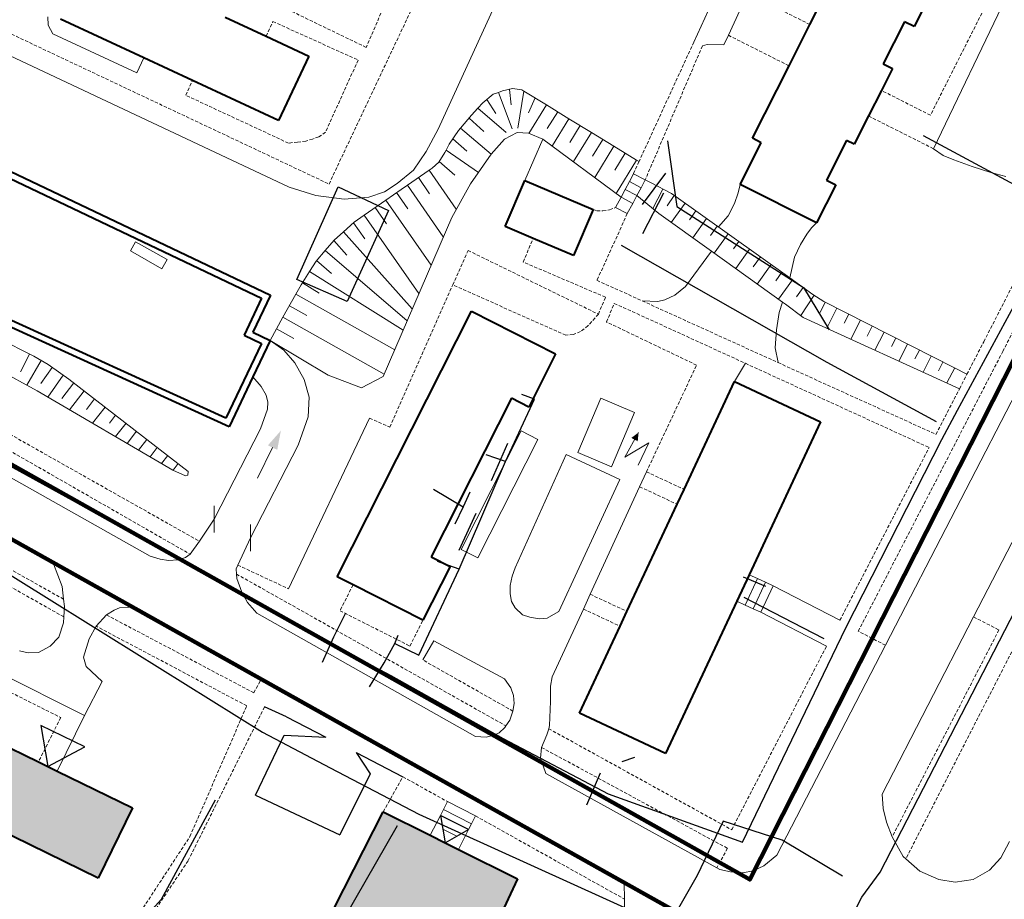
# Model space of a CAD drawing. Extents: x 13 to 4138, y -4831 to -1000.
# Tile 140 of 203: x 2599 to 2748, y -2698 to -2565. Entities that reach past the tile are written whole.
import ezdxf

# ---------------------------------------------------------------- set-up
doc = ezdxf.new("R2010")
doc.units = 0
doc.header["$MEASUREMENT"] = 0
doc.linetypes.add('DASHED', pattern=[0.75, 0.5, -0.25])
for name, color, linetype in [('11', 7, 'CONTINUOUS'), ('16', 7, 'CONTINUOUS'), ('24', 7, 'CONTINUOUS'), ('25', 7, 'CONTINUOUS'), ('37', 7, 'CONTINUOUS'), ('40', 7, 'CONTINUOUS'), ('6', 7, 'CONTINUOUS'), ('7', 7, 'CONTINUOUS'), ('границы команд_1', 10, 'CONTINUOUS'), ('ДЕТСКИЕ_ПЛОЩАДКИ', 6, 'CONTINUOUS'), ('ЛЕСТНИЦЫ', 6, 'CONTINUOUS'), ('ПЕШЕХОДНЫЕ_ДОРОЖКИ', 3, 'CONTINUOUS'), ('ПЕШЕХОДНЫЕ_ПЕРЕХОДЫ', 1, 'CONTINUOUS'), ('ТРОПЫ', 32, 'CONTINUOUS'), ('ТРОТУАРЫ', 7, 'CONTINUOUS')]:
    doc.layers.add(name, color=color, linetype=linetype)
doc.layers.add('заливки дома', color=90, linetype='CONTINUOUS', lineweight=40)
doc.layers.add('подъезды', color=6, linetype='CONTINUOUS', lineweight=40)

msp = doc.modelspace()

# ---------------------------------------------------------------- hatches: boundary and pattern name
at = {"layer": 'заливки дома', "lineweight": 30}
h = msp.add_hatch(color=8, dxfattribs=at)
h.dxf.hatch_style = 1
h.paths.add_polyline_path([(2122, -2413.47), (2111.48, -2408.57), (2109.02, -2413.84), (2107.6, -2416.89), (2106.18, -2419.95), (2099.35, -2434.62), (2097.93, -2437.67), (2096.5, -2440.73), (2090, -2454.68), (2088.61, -2457.69), (2087.16, -2460.79), (2080.39, -2475.32), (2079.01, -2478.28), (2077.55, -2481.43), (2071.22, -2495.01), (2069.83, -2498), (2068.38, -2501.12), (2064.3, -2509.86), (2074.83, -2514.77)])
h.paths.add_polyline_path([(2205.16, -2453.69), (2199.81, -2451.28), (2184.64, -2444.45), (2179.36, -2442.07), (2163.81, -2435.07), (2158.46, -2432.66), (2153.24, -2430.31), (2148.23, -2441.45), (2230.59, -2478.53), (2231.77, -2475.91), (2232.32, -2474.69), (2232.97, -2473.23), (2233.63, -2471.77), (2234.29, -2470.32), (2234.95, -2468.86), (2235.6, -2467.4), (2225.43, -2462.82), (2220.06, -2460.4)])
h.paths.add_polyline_path([(2261.17, -2492.29), (2257.28, -2490.54), (2240.41, -2482.95), (2230.59, -2478.53), (2225.61, -2489.2), (2302.46, -2525.1), (2307.93, -2513.55), (2302.15, -2510.92), (2298.35, -2509.18), (2281.51, -2501.51), (2278.02, -2499.92), (2270.03, -2496.28)])
h.paths.add_polyline_path([(2337.04, -2541.23), (2332.84, -2539.27), (2316.19, -2531.51), (2312.47, -2529.77), (2312.1, -2529.6), (2307.15, -2527.29), (2302.49, -2538.2), (2384.25, -2576.32), (2389.26, -2565.58), (2377.83, -2560.25), (2374.46, -2558.68), (2357.8, -2550.91), (2353.7, -2549)])
h.paths.add_polyline_path([(2275.2, -2605.47), (2287.76, -2579.41), (2272.62, -2572.12), (2263.89, -2590.25), (2262.21, -2589.44), (2259.92, -2594.18), (2261.6, -2594.99), (2259.83, -2598.67), (2257.21, -2604.8), (2254.08, -2611.28), (2252.3, -2610.42), (2250.24, -2614.69), (2252.08, -2615.57), (2243.12, -2634.16), (2257.94, -2641.3), (2271.07, -2614.05)])
h.paths.add_polyline_path([(2241.32, -2591.2), (2251.77, -2569.51), (2240.93, -2564.27), (2217.64, -2613.78), (2228.48, -2619.01), (2238.64, -2597.92), (2241.89, -2599.49), (2242.7, -2597.8), (2244.63, -2593.79), (2245.02, -2592.98)])
h.paths.add_polyline_path([(2259.83, -2598.67), (2255.69, -2596.67), (2254.73, -2598.66), (2244.63, -2593.79), (2242.7, -2597.8), (2257.21, -2604.8)])
h.paths.add_polyline_path([(2418.6, -2618.04), (2420.06, -2614.96), (2421.72, -2611.46), (2411.14, -2606.45), (2410.05, -2608.75), (2409, -2610.98), (2402.95, -2623.76), (2397.98, -2634.26), (2390.44, -2650.18), (2389.27, -2652.64), (2387.99, -2655.35), (2398.57, -2660.36), (2399.68, -2658.01), (2400.89, -2655.46), (2409.01, -2638.31), (2410.49, -2635.19)])
h.paths.add_polyline_path([(2387.99, -2655.35), (2383.25, -2653.11), (2380.48, -2658.97), (2395.8, -2666.22), (2398.57, -2660.36)])
h.paths.add_polyline_path([(2409.14, -2598.59), (2406.47, -2604.24), (2411.14, -2606.45), (2421.72, -2611.46), (2424.39, -2605.81)])
h.paths.add_polyline_path([(2359.34, -2588.74), (2354.39, -2586.16), (2351.33, -2592.03), (2356.27, -2594.61)])
h.paths.add_polyline_path([(2091.8, -2711.35), (2093.28, -2708.22), (2094.62, -2705.39), (2083.75, -2700.24), (2082.12, -2703.69), (2080.94, -2706.17), (2072.75, -2723.48), (2066.66, -2736.34), (2063.12, -2743.82), (2061.81, -2746.57), (2060.34, -2749.66), (2071.22, -2754.81), (2072.67, -2751.75), (2074.11, -2748.71), (2082.12, -2731.79), (2083.55, -2728.77)])
h.paths.add_polyline_path([(2082.18, -2692.46), (2079.46, -2698.21), (2083.75, -2700.24), (2094.62, -2705.39), (2097.35, -2699.64)])
h.paths.add_polyline_path([(2060.34, -2749.66), (2055.8, -2747.51), (2052.98, -2753.46), (2068.4, -2760.76), (2071.22, -2754.81)])
h.paths.add_polyline_path([(2016.8, -2754.18), (2000, -2745.9), (1995.17, -2743.71), (1990.18, -2754.95), (2000, -2759.47), (2011.37, -2765.22)])
h.paths.add_polyline_path([(2020.78, -2793.38), (2021.7, -2791.55), (2016.21, -2788.78), (2012.89, -2787.1), (2009.97, -2785.62), (2004.01, -2782.61), (2002.8, -2785), (2000, -2783.66), (1999.43, -2783.41), (1995.08, -2792.88), (1997.35, -2794.05), (1995.65, -2797.57), (2000, -2799.67), (2014.26, -2806.88), (2015.46, -2804.5), (2020.99, -2807.3), (2019.95, -2809.36), (2035.76, -2817.35), (2038.28, -2818.62), (2039.51, -2816.18), (2042.16, -2817.52), (2047.94, -2806.06), (2045.18, -2804.66), (2045.7, -2803.63), (2040.17, -2800.84), (2037.11, -2799.29), (2033.93, -2797.69), (2027.03, -2794.2), (2026.08, -2796.07)])
h.paths.add_polyline_path([(2085.42, -2792.96), (2081.2, -2790.91), (2077.48, -2789.1), (2074.24, -2795.76), (2072.51, -2799.32), (2077.41, -2801.7), (2108.35, -2816.68), (2113.27, -2806.51), (2110.56, -2805.19)])
h.paths.add_polyline_path([(2077.41, -2801.7), (2074.84, -2807.01), (2098.34, -2818.39), (2105.04, -2821.64), (2105.77, -2821.99), (2108.35, -2816.68)])
h.paths.add_polyline_path([(2143.16, -2821.05), (2140.86, -2819.93), (2126.04, -2812.72), (2122.82, -2811.16), (2117.9, -2821.31), (2148.63, -2836.19), (2153.52, -2826.09), (2150.77, -2824.75)])
h.paths.add_polyline_path([(2117.9, -2821.31), (2114.99, -2827.32), (2121.35, -2830.4), (2121.98, -2830.7), (2122.59, -2831), (2126.58, -2832.93), (2127.18, -2833.22), (2127.82, -2833.53), (2133.67, -2836.36), (2138.82, -2838.86), (2145.72, -2842.2), (2148.63, -2836.19)])
h.paths.add_polyline_path([(2173.84, -2848.43), (2171.62, -2847.36), (2161.97, -2842.67), (2158.45, -2840.96), (2153.3, -2851.53), (2183.93, -2866.36), (2189.06, -2855.83), (2186.21, -2854.44)])
h.paths.add_polyline_path([(2153.3, -2851.53), (2150.73, -2856.85), (2164.22, -2863.4), (2169.36, -2865.9), (2181.33, -2871.72), (2183.93, -2866.36)])
h.paths.add_polyline_path([(2228.29, -2874.89), (2203.55, -2862.87), (2200.28, -2861.28), (2195.13, -2871.86), (2226.02, -2886.87), (2231.16, -2876.29)])
h.paths.add_polyline_path([(2195.13, -2871.86), (2192.88, -2876.53), (2200.31, -2880.14), (2205.45, -2882.64), (2223.76, -2891.53), (2226.02, -2886.87)])
h.paths.add_polyline_path([(2260.28, -2901.51), (2245.12, -2894.18), (2237.38, -2890.42), (2232.43, -2900.62), (2261.92, -2914.9), (2266.86, -2904.7)])
h.paths.add_polyline_path([(2232.43, -2900.62), (2229.67, -2906.34), (2242.55, -2912.58), (2247.7, -2915.07), (2259.15, -2920.62), (2261.92, -2914.9)])
h.paths.add_polyline_path([(2300.61, -2921.05), (2285.1, -2913.53), (2277.35, -2909.78), (2272.41, -2919.98), (2303.42, -2935), (2308.36, -2924.8)])
h.paths.add_polyline_path([(2272.41, -2919.98), (2269.71, -2925.55), (2293.97, -2937.31), (2299.13, -2939.81), (2300.72, -2940.58), (2303.42, -2935)])
h.paths.add_polyline_path([(2320.31, -2758.86), (2309.89, -2753.95), (2306.86, -2760.38), (2305.58, -2763.09), (2304.3, -2765.8), (2297.51, -2780.21), (2296.23, -2782.91), (2294.95, -2785.63), (2287.94, -2800.5), (2286.67, -2803.2), (2285.39, -2805.92), (2278.36, -2820.82), (2277.09, -2823.53), (2275.81, -2826.24), (2268.81, -2841.1), (2267.53, -2843.81), (2266.25, -2846.52), (2262, -2855.54), (2272.43, -2860.46)])
h.paths.add_polyline_path([(2199.93, -2819.12), (2193.75, -2816.17), (2192.68, -2815.65), (2189.48, -2822.27), (2206.2, -2830.36), (2209.42, -2823.71)])
h.paths.add_polyline_path([(2169.41, -2806.97), (2163.86, -2804.68), (2161.52, -2810.37), (2161.93, -2810.54), (2167.06, -2812.66)])
h.paths.add_polyline_path([(2170.59, -2804.11), (2165.05, -2801.82), (2163.86, -2804.68), (2169.41, -2806.97)])
h.paths.add_polyline_path([(2089.67, -2771.06), (2085.07, -2768.92), (2082.45, -2774.56), (2087.04, -2776.7)])
h.paths.add_polyline_path([(2204.37, -2754.25), (2205.82, -2751.06), (2207.23, -2747.94), (2219.77, -2720.22), (2204.72, -2713.41), (2201.53, -2720.45), (2197.98, -2728.3), (2196.91, -2730.68), (2195.36, -2729.98), (2193.37, -2734.38), (2195.35, -2735.27), (2191.51, -2743.76), (2190.04, -2746.88), (2187.52, -2752.45), (2185.62, -2751.59), (2183.19, -2756.98), (2184.86, -2757.73), (2182.44, -2763.09), (2176.69, -2775.8), (2191.58, -2782.54)])
h.paths.add_polyline_path([(2182.44, -2763.09), (2176.59, -2760.45), (2170.84, -2773.16), (2176.69, -2775.8)])
h.paths.add_polyline_path([(2176.66, -2736.69), (2177.35, -2735.16), (2174.54, -2733.89), (2171.11, -2741.49), (2174.21, -2742.89), (2175.4, -2740.26), (2183.19, -2743.78), (2190.04, -2746.88), (2191.51, -2743.76), (2188.71, -2742.5), (2189.81, -2740.05), (2187.12, -2738.83), (2186.15, -2740.98)])
h.paths.add_polyline_path([(2174.54, -2733.89), (2182.91, -2715.38), (2184.42, -2712.04), (2174, -2707.33), (2163.49, -2730.56), (2162.73, -2732.26), (2161.97, -2733.94), (2151.97, -2756.05), (2162.39, -2760.77), (2169.91, -2744.14), (2171.11, -2741.49)])
h.paths.add_polyline_path([(2364.31, -2689.41), (2358.95, -2686.92), (2343.41, -2679.73), (2338.05, -2677.25), (2332.5, -2674.68), (2327.71, -2685.01), (2411.38, -2723.75), (2415.04, -2715.84), (2416.17, -2713.42), (2405.84, -2708.64), (2400.48, -2706.16), (2385.28, -2699.12), (2379.92, -2696.64)])
h.paths.add_polyline_path([(2502.19, -2641.62), (2490.81, -2636.38), (2487.81, -2642.91), (2486.51, -2645.73), (2485.25, -2648.47), (2478.99, -2662.07), (2477.66, -2664.95), (2476.42, -2667.63), (2469.42, -2682.83), (2468.16, -2685.58), (2466.86, -2688.39), (2460.16, -2702.94), (2458.82, -2705.84), (2457.6, -2708.5), (2450.41, -2724.12), (2449.12, -2726.91), (2449.12, -2726.91), (2449.12, -2726.91), (2447.84, -2729.69), (2443.23, -2739.71), (2454.61, -2744.95)])
h.paths.add_polyline_path([(2588.56, -2671.08), (2580.68, -2667.24), (2567.87, -2661), (2560.05, -2657.19), (2545.46, -2650.09), (2538.74, -2646.81), (2533.57, -2644.29), (2528.38, -2654.94), (2610.42, -2694.91), (2615.61, -2684.26), (2604.22, -2678.71), (2601.36, -2677.32)])
h.paths.add_polyline_path([(2673.91, -2695.04), (2665, -2690.57), (2663, -2689.57), (2660.72, -2688.42), (2653.6, -2684.86), (2646.15, -2699.48), (2654.36, -2703.29), (2661.46, -2706.58), (2667.34, -2709.11), (2668.77, -2706.05), (2670.71, -2701.89)])
h.paths.add_polyline_path([(2672.06, -2711.14), (2667.34, -2709.11), (2661.46, -2706.58), (2657.92, -2714.82), (2657.2, -2716.5), (2655.82, -2719.72), (2654.49, -2722.81), (2646.7, -2740.94), (2645.35, -2744.1), (2643.99, -2747.25), (2639.76, -2757.1), (2650.35, -2761.66)])
h.paths.add_polyline_path([(2620.69, -2723.08), (2608.46, -2717.34), (2599.49, -2736.47), (2611.73, -2742.2)])
h.paths.add_polyline_path([(2581.49, -2719.86), (2570, -2714.44), (2566.86, -2721.1), (2565.47, -2724.06), (2564.02, -2727.13), (2557.44, -2741.08), (2555.87, -2744.41), (2554.6, -2747.11), (2547.86, -2761.41), (2546.44, -2764.43), (2546.44, -2764.43), (2546.44, -2764.43), (2545.02, -2767.45), (2538.35, -2781.6), (2536.89, -2784.7), (2535.51, -2787.63), (2528.61, -2802.28), (2527.08, -2805.52), (2525.76, -2808.31), (2519.02, -2822.61), (2517.62, -2825.59), (2516.18, -2828.64), (2509.47, -2842.87), (2508.05, -2845.89), (2506.63, -2848.9), (2502.89, -2856.85), (2514.37, -2862.26)])

# ---------------------------------------------------------------- linework, layer by layer
at = {"layer": '11', "color": 253, "linetype": 'Continuous', "lineweight": 0}
for p, q in [((2688.2, -2524.1), (2661.91, -2581.44)), ((2639.34, -2590.25), (2574.42, -2559.67)), ((2661.91, -2581.44), (2660.11, -2584.83)), ((2660.11, -2584.83), (2658.19, -2587.65)), ((2658.19, -2587.65), (2655.7, -2589.68)), ((2643.4, -2591.49), (2639.34, -2590.25)), ((2655.7, -2589.68), (2653.79, -2590.93)), ((2647.69, -2592.06), (2643.4, -2591.49)), ((2651.42, -2591.72), (2647.69, -2592.06)), ((2653.79, -2590.93), (2651.42, -2591.72)), ((2638.52, -2614.93), (2636.46, -2613.44)), ((2640.21, -2616.85), (2638.52, -2614.93)), ((2641.62, -2619.39), (2640.21, -2616.85)), ((2633.83, -2618.99), (2635.11, -2620.45)), ((2635.11, -2620.45), (2635.84, -2621.76)), ((2642.36, -2622.05), (2641.62, -2619.39)), ((2635.84, -2621.76), (2636.12, -2622.78)), ((2636.12, -2622.78), (2636.08, -2623.85)), ((2642.24, -2625.04), (2642.36, -2622.05)), ((2636.08, -2623.85), (2635.02, -2626.83)), ((2640.72, -2629.3), (2642.24, -2625.04)), ((2635.02, -2626.83), (2627.98, -2640.53)), ((2633.5, -2643.36), (2640.72, -2629.3)), ((2634.57, -2634.3), (2636.83, -2629.69)), ((2627.98, -2642.53), (2627.98, -2638.53)), ((2633.5, -2645.36), (2633.5, -2641.36))]:
    msp.add_line(p, q, dxfattribs=at)
msp.add_solid([(2638.09, -2627.12), (2636.13, -2629.34), (2637.54, -2630.03)], dxfattribs=at)
at = {"layer": '16', "color": 253, "linetype": 'Continuous', "lineweight": 0}
for p, q in [((2683.05, -2630.44), (2686.55, -2622.19)), ((2686.55, -2622.19), (2691.68, -2624.37)), ((2691.68, -2624.37), (2688.18, -2632.61)), ((2690.17, -2631.13), (2692.28, -2627.4)), ((2693.84, -2628.99), (2690.17, -2631.13)), ((2692.2, -2632.34), (2693.84, -2628.99)), ((2688.18, -2632.61), (2683.05, -2630.44))]:
    msp.add_line(p, q, dxfattribs=at)
msp.add_solid([(2692.28, -2627.4), (2692.14, -2628.73), (2691.18, -2628.22)], dxfattribs=at)
at = {"layer": '24', "color": 253, "linetype": 'Continuous', "lineweight": 0}
for p, q in [((2731.23, -2512.33), (2705.87, -2567.21)), ((2736.96, -2584.41), (2764.59, -2526.74)), ((2700.64, -2568.25), (2703.44, -2562.19)), ((2602.77, -2564.43), (2602.85, -2565.69)), ((2602.85, -2565.69), (2603.55, -2567)), ((2603.55, -2567), (2616.28, -2572.92)), ((2705.87, -2567.21), (2705.2, -2568.67)), ((2702.66, -2568.61), (2701.94, -2568.83)), ((2705.2, -2568.67), (2702.66, -2568.61)), ((2616.28, -2572.92), (2617.34, -2570.64)), ((2738.43, -2585.43), (2736.96, -2584.41)), ((2740.01, -2586.1), (2738.43, -2585.43)), ((2742.83, -2587.12), (2740.01, -2586.1)), ((2745.65, -2588.02), (2742.83, -2587.12)), ((2747.91, -2588.59), (2745.65, -2588.02)), ((2508.67, -2592.74), (2603.67, -2647.31)), ((2563.48, -2615.32), (2618.31, -2646.13)), ((2729.67, -2659.63), (2751.56, -2617.24)), ((2651.51, -2625.22), (2639.22, -2651.07)), ((2674.47, -2627.17), (2665.39, -2645.12)), ((2677, -2628.44), (2674.47, -2627.17)), ((2667.91, -2646.4), (2677, -2628.44)), ((2673.6, -2647.89), (2681.33, -2630.73)), ((2681.33, -2630.73), (2689.45, -2634.51)), ((2755.78, -2630.59), (2743.02, -2655.34)), ((2693.47, -2633.36), (2692.43, -2635.61)), ((2689.45, -2634.51), (2680.2, -2654.5)), ((2692.43, -2635.61), (2684.94, -2651.91)), ((2608.32, -2670.27), (2543.34, -2637.65)), ((2625.75, -2643.88), (2627.98, -2640.53)), ((2624.36, -2645.86), (2625.75, -2643.88)), ((2633.5, -2643.36), (2631.57, -2647.5)), ((2623.65, -2646.34), (2624.36, -2645.86)), ((2665.39, -2645.12), (2667.91, -2646.4)), ((2604.94, -2650.73), (2603.67, -2647.31)), ((2618.31, -2646.13), (2619.8, -2646.6)), ((2619.8, -2646.6), (2621.06, -2646.81)), ((2621.06, -2646.81), (2622.52, -2646.69)), ((2622.52, -2646.69), (2623.65, -2646.34)), ((2631.57, -2647.5), (2631.3, -2648.06)), ((2631.3, -2648.06), (2631.36, -2648.85)), ((2631.36, -2648.85), (2631.4, -2649.5)), ((2673.14, -2649.19), (2673.6, -2647.89)), ((2631.4, -2649.5), (2632.17, -2651.6)), ((2672.81, -2650.6), (2673.14, -2649.19)), ((2605.17, -2652.66), (2604.94, -2650.73)), ((2632.17, -2651.6), (2633.03, -2653.14)), ((2672.81, -2651.84), (2672.81, -2650.6)), ((2673.03, -2653.03), (2672.81, -2651.84)), ((2712.64, -2650.63), (2722.77, -2655.86)), ((2605.3, -2653.77), (2605.17, -2652.66)), ((2633.03, -2653.14), (2634.47, -2654.77)), ((2673.6, -2653.99), (2673.03, -2653.03)), ((2684.94, -2651.91), (2683.91, -2654.15)), ((2605.21, -2655.33), (2605.3, -2653.77)), ((2612.84, -2654.31), (2611.68, -2655.04)), ((2613.62, -2653.99), (2612.84, -2654.31)), ((2615.29, -2653.87), (2613.62, -2653.99)), ((2615.29, -2653.87), (2635.04, -2664.92)), ((2634.47, -2654.77), (2667.59, -2673.44)), ((2674.67, -2655.01), (2673.6, -2653.99)), ((2679.74, -2654.78), (2678.45, -2655.51)), ((2683.91, -2654.15), (2679.19, -2664.42)), ((2680.2, -2654.5), (2679.74, -2654.78)), ((2720.74, -2659.78), (2710.78, -2654.63)), ((2604.43, -2658.4), (2605.16, -2656.23)), ((2605.16, -2656.23), (2605.21, -2655.33)), ((2611.68, -2655.04), (2610.12, -2656.75)), ((2675.8, -2655.4), (2674.67, -2655.01)), ((2677.21, -2655.63), (2675.8, -2655.4)), ((2678.45, -2655.51), (2677.21, -2655.63)), ((2743.02, -2655.34), (2729.16, -2682.21)), ((2610.12, -2656.75), (2609.05, -2658.68)), ((2603.13, -2659.78), (2604.43, -2658.4)), ((2609.05, -2658.68), (2608.18, -2661.44)), ((2661.24, -2658.99), (2659.61, -2661.87)), ((2671.96, -2664.74), (2661.24, -2658.99)), ((2598.5, -2660.5), (2599.8, -2660.79)), ((2599.8, -2660.79), (2601.39, -2660.72)), ((2601.39, -2660.72), (2603.13, -2659.78)), ((2713.23, -2691.47), (2729.67, -2659.63)), ((2608.18, -2661.44), (2608.61, -2662.88)), ((2608.61, -2662.88), (2611.02, -2665.14)), ((2611.02, -2665.14), (2608.32, -2670.27)), ((2635.04, -2664.92), (2690.11, -2695.7)), ((2672.92, -2666.1), (2671.96, -2664.74)), ((2679.19, -2664.42), (2678.93, -2665.86)), ((2673.32, -2667.23), (2672.92, -2666.1)), ((2678.93, -2665.86), (2678.93, -2668.18)), ((2673.43, -2668.47), (2673.32, -2667.23)), ((2678.93, -2668.18), (2678.8, -2671.78)), ((2672.75, -2671.01), (2673.25, -2669.62)), ((2673.25, -2669.62), (2673.43, -2668.47)), ((2604.22, -2678.71), (2608.32, -2670.27)), ((2672.18, -2671.86), (2672.75, -2671.01)), ((2671.17, -2672.93), (2672.02, -2672.09)), ((2672.02, -2672.09), (2672.18, -2671.86)), ((2678.66, -2672.28), (2678.4, -2673.19)), ((2678.8, -2671.78), (2678.66, -2672.28)), ((2667.59, -2673.44), (2669.2, -2673.55)), ((2669.2, -2673.55), (2670.38, -2673.27)), ((2670.38, -2673.27), (2671.17, -2672.93)), ((2678.4, -2673.19), (2677.58, -2675.12)), ((2677.58, -2675.12), (2677.41, -2676.76)), ((2677.41, -2676.76), (2678.24, -2679.09)), ((2678.24, -2679.09), (2704.12, -2693.37)), ((2729.16, -2682.21), (2729.32, -2684.36)), ((2729.32, -2684.36), (2729.84, -2686.44)), ((2729.84, -2686.44), (2730.69, -2688.68)), ((2730.69, -2688.68), (2732.37, -2691.64)), ((2747.17, -2691.83), (2748.47, -2689.36)), ((2711.26, -2693.04), (2713.23, -2691.47)), ((2732.37, -2691.64), (2732.77, -2691.99)), ((2732.77, -2691.99), (2734.9, -2693.85)), ((2745.42, -2693.72), (2747.17, -2691.83)), ((2704.12, -2693.37), (2704.58, -2693.63)), ((2709.64, -2693.82), (2711.26, -2693.04)), ((2704.58, -2693.63), (2706.2, -2693.95)), ((2706.2, -2693.95), (2708.08, -2694.14)), ((2708.08, -2694.14), (2709.64, -2693.82)), ((2734.9, -2693.85), (2737.76, -2695.14)), ((2742.95, -2695.14), (2745.42, -2693.72)), ((2690.11, -2695.7), (2690.13, -2698.11)), ((2737.76, -2695.14), (2740.23, -2695.53)), ((2740.23, -2695.53), (2742.95, -2695.14)), ((2690.13, -2698.11), (2690.13, -2699.62))]:
    msp.add_line(p, q, dxfattribs=at)
at = {"layer": '24', "color": 253, "linetype": 'DASHED', "lineweight": 0}
for p, q in [((2747.44, -2615.12), (2790.11, -2531.79)), ((2645.38, -2589.75), (2662.97, -2552.51)), ((2658.01, -2552.85), (2651.01, -2569.05)), ((2746.97, -2558.5), (2736.48, -2579.32)), ((2718.22, -2565.58), (2709.72, -2561.3)), ((2651.01, -2569.05), (2639.15, -2563.31)), ((2635.85, -2567.36), (2636.89, -2565.13)), ((2636.89, -2565.13), (2649.79, -2570.97)), ((2596.62, -2566.73), (2645.38, -2589.75)), ((2700.64, -2568.25), (2692.34, -2586.36)), ((2705.87, -2567.21), (2715.07, -2571.84)), ((2701.94, -2568.83), (2693.28, -2589.13)), ((2649.79, -2570.97), (2644.84, -2581.9)), ((2623.67, -2576.3), (2624.71, -2574.07)), ((2736.48, -2579.32), (2729.06, -2575.57)), ((2639.24, -2583.55), (2623.67, -2576.3)), ((2727.11, -2579.44), (2736.96, -2584.41)), ((2641.86, -2583.24), (2640.6, -2583.4)), ((2642.88, -2582.93), (2641.86, -2583.24)), ((2643.82, -2582.61), (2642.88, -2582.93)), ((2644.84, -2581.9), (2643.82, -2582.61)), ((2640.6, -2583.4), (2639.24, -2583.55)), ((2692.34, -2586.36), (2691.5, -2588.19)), ((2744.57, -2613.64), (2755.99, -2591.34)), ((2685.38, -2593.61), (2685.97, -2593.83)), ((2686.87, -2593.83), (2687.89, -2593.66)), ((2687.89, -2593.66), (2688.8, -2593.3)), ((2605.17, -2652.66), (2501.82, -2594.59)), ((2685.97, -2593.83), (2686.87, -2593.83)), ((2690.57, -2594.24), (2685.97, -2604.34)), ((2605.21, -2655.33), (2502.23, -2597.47)), ((2674.79, -2601.57), (2676.32, -2597.98)), ((2664.13, -2605.05), (2666.44, -2599.82)), ((2666.44, -2599.82), (2686.18, -2609.47)), ((2687.27, -2606.9), (2674.79, -2601.57)), ((2654.59, -2626.58), (2664.13, -2605.05)), ((2681.25, -2612.64), (2664.13, -2605.05)), ((2685.97, -2604.34), (2692.83, -2607.46)), ((2686.18, -2609.47), (2687.27, -2606.9)), ((2687.41, -2610.65), (2688.6, -2607.83)), ((2688.6, -2607.83), (2708.45, -2616.92)), ((2692.83, -2607.46), (2713.4, -2616.81)), ((2686.18, -2609.47), (2684.61, -2611.25)), ((2566.34, -2610.32), (2625.75, -2643.88)), ((2684.61, -2611.25), (2683.48, -2612.12)), ((2701.06, -2617.19), (2687.41, -2610.65)), ((2682.35, -2612.55), (2681.25, -2612.64)), ((2683.48, -2612.12), (2682.35, -2612.55)), ((2742.01, -2618.58), (2744.57, -2613.64)), ((2725.55, -2657.51), (2747.44, -2615.12)), ((2693.47, -2633.36), (2701.06, -2617.19)), ((2708.45, -2616.92), (2736.29, -2629.68)), ((2713.4, -2616.81), (2737.32, -2627.68)), ((2575.35, -2617.72), (2624.36, -2645.86)), ((2740.89, -2620.77), (2742.01, -2618.58)), ((2737.32, -2627.68), (2740.89, -2620.77)), ((2651.51, -2625.22), (2654.59, -2626.58)), ((2722.77, -2655.86), (2736.29, -2629.68)), ((2693.47, -2633.36), (2699.16, -2636.02)), ((2692.43, -2635.61), (2698.11, -2638.27)), ((2631.36, -2648.85), (2672.18, -2671.86)), ((2631.57, -2647.5), (2639.22, -2651.07)), ((2649.02, -2650.49), (2647.05, -2654.41)), ((2684.94, -2651.91), (2690.52, -2654.51)), ((2753.23, -2651.95), (2732.77, -2691.99)), ((2647.05, -2654.41), (2657.64, -2659.76)), ((2683.91, -2654.15), (2689.47, -2656.75)), ((2611.68, -2655.04), (2633.97, -2666.84)), ((2657.64, -2659.76), (2659.61, -2655.84)), ((2743.02, -2655.34), (2746.86, -2657.32)), ((2632.92, -2668.82), (2610.12, -2656.75)), ((2729.67, -2659.63), (2725.55, -2657.51)), ((2746.86, -2657.32), (2730.69, -2688.68)), ((2706.38, -2687.59), (2720.74, -2659.78)), ((2586.42, -2661.4), (2604.74, -2670.59)), ((2673.25, -2669.62), (2659.61, -2661.87)), ((2633.97, -2666.84), (2635.04, -2664.92)), ((2635.61, -2668.99), (2624.04, -2692.3)), ((2624.32, -2688.62), (2632.92, -2668.82)), ((2604.74, -2670.59), (2601.36, -2677.32)), ((2678.66, -2672.28), (2706.38, -2687.59)), ((2677.58, -2675.12), (2705.75, -2690.41)), ((2653.6, -2684.86), (2656.56, -2679.56)), ((2656.56, -2679.56), (2663.31, -2683.33)), ((2667.58, -2685.5), (2690.13, -2698.11)), ((2613.54, -2705.05), (2624.32, -2688.62)), ((2705.75, -2690.41), (2704.12, -2693.37)), ((2624.04, -2692.3), (2608.7, -2715.18))]:
    msp.add_line(p, q, dxfattribs=at)
at = {"layer": '24'}
for p, q in [((2638.93, -2670.46), (2635.61, -2668.99)), ((2638.93, -2670.46), (2644.92, -2673.55)), ((2649.49, -2675.91), (2656.56, -2679.56))]:
    msp.add_line(p, q, dxfattribs=at)
at = {"layer": '24', "color": 253}
for p, q in [((2634.25, -2682.34), (2638.58, -2673.28)), ((2638.58, -2673.28), (2644.92, -2673.55)), ((2649.49, -2675.91), (2651.6, -2679.13)), ((2651.6, -2679.13), (2647, -2688.37)), ((2634.25, -2682.34), (2647, -2688.37))]:
    msp.add_line(p, q, dxfattribs=at)
at = {"layer": '25', "color": 253, "linetype": 'Continuous', "lineweight": 0}
for p, q in [((2691.5, -2588.19), (2690.88, -2589.37)), ((2693.28, -2589.13), (2691.5, -2588.19)), ((2692.65, -2590.31), (2693.28, -2589.13)), ((2690.25, -2590.56), (2689.62, -2591.74)), ((2690.88, -2589.37), (2690.25, -2590.56)), ((2690.25, -2590.56), (2692.02, -2591.5)), ((2690.88, -2589.37), (2692.65, -2590.31)), ((2692.02, -2591.5), (2692.65, -2590.31)), ((2689.62, -2591.74), (2688.8, -2593.3)), ((2689.62, -2591.74), (2691.39, -2592.68)), ((2691.39, -2592.68), (2692.02, -2591.5)), ((2688.8, -2593.3), (2690.57, -2594.24)), ((2690.57, -2594.24), (2691.39, -2592.68))]:
    msp.add_line(p, q, dxfattribs=at)
at = {"layer": '37', "color": 253, "linetype": 'Continuous', "lineweight": 0}
for p, q in [((2671.05, -2575.86), (2671.67, -2575.64)), ((2671.67, -2575.64), (2673.19, -2575.3)), ((2672.72, -2575.41), (2672.95, -2577.75)), ((2673.19, -2575.3), (2674.6, -2575.47)), ((2674.91, -2575.66), (2673.97, -2581.28)), ((2674.6, -2575.47), (2674.91, -2575.66)), ((2674.91, -2575.66), (2678.32, -2577.75)), ((2668.68, -2577.45), (2670.26, -2576.15)), ((2669.31, -2576.93), (2670.65, -2579.04)), ((2670.26, -2576.15), (2671.05, -2575.86)), ((2671.05, -2575.86), (2673.12, -2581.39)), ((2676.61, -2576.71), (2675.59, -2578.97)), ((2666.99, -2579.31), (2667.93, -2578.27)), ((2667.93, -2578.27), (2668.68, -2577.45)), ((2667.93, -2578.27), (2672.24, -2581.96)), ((2678.32, -2577.75), (2675.66, -2582.08)), ((2678.32, -2577.75), (2681.73, -2579.85)), ((2665.3, -2581.29), (2666.99, -2579.31)), ((2666.59, -2579.75), (2668.81, -2581.77)), ((2680.02, -2578.8), (2678.45, -2581.36)), ((2681.73, -2579.85), (2679.22, -2583.93)), ((2681.73, -2579.85), (2685.14, -2581.94)), ((2663.6, -2583.72), (2665.01, -2581.63)), ((2665.01, -2581.63), (2665.3, -2581.29)), ((2665.3, -2581.29), (2669.93, -2585.24)), ((2683.43, -2580.89), (2681.86, -2583.45)), ((2664.14, -2582.92), (2666.28, -2584.76)), ((2669.95, -2585.21), (2671.98, -2582.95)), ((2671.98, -2582.95), (2673.9, -2581.94)), ((2673.9, -2581.94), (2675.59, -2582.05)), ((2675.59, -2582.05), (2677.78, -2582.95)), ((2677.78, -2582.95), (2689.62, -2591.74)), ((2685.14, -2581.94), (2682.43, -2586.34)), ((2685.14, -2581.94), (2688.55, -2584.03)), ((2686.84, -2582.99), (2685.27, -2585.54)), ((2662.92, -2584.96), (2663.11, -2584.62)), ((2663.11, -2584.62), (2663.6, -2583.72)), ((2663.11, -2584.62), (2668.01, -2587.98)), ((2688.55, -2584.03), (2685.64, -2588.76)), ((2688.55, -2584.03), (2691.95, -2586.12)), ((2662.02, -2586.43), (2662.92, -2584.96)), ((2666.79, -2589.73), (2669.95, -2585.21)), ((2690.25, -2585.08), (2688.68, -2587.64)), ((2691.95, -2586.12), (2688.86, -2591.17)), ((2691.95, -2586.12), (2692.34, -2586.36)), ((2657.27, -2589.9), (2660.56, -2587.63)), ((2660.56, -2587.63), (2661.01, -2587.33)), ((2660.56, -2587.63), (2664.65, -2593.57)), ((2661.01, -2587.33), (2662.02, -2586.43)), ((2662.08, -2586.34), (2664.42, -2588.42)), ((2658.92, -2588.77), (2660.62, -2591.24)), ((2693.28, -2589.13), (2694.17, -2589.59)), ((2653.99, -2592.19), (2656.29, -2590.58)), ((2656.29, -2590.58), (2657.27, -2589.9)), ((2657.27, -2589.9), (2662.69, -2597.77)), ((2663.97, -2594.81), (2666.79, -2589.73)), ((2694.17, -2589.59), (2697.26, -2591.2)), ((2694.41, -2593.47), (2695.95, -2590.52)), ((2650.71, -2594.48), (2653.99, -2592.19)), ((2653.99, -2592.19), (2660.86, -2602.03)), ((2655.62, -2591.04), (2657.33, -2593.51)), ((2695.34, -2594.24), (2692.02, -2591.5)), ((2696.59, -2593.04), (2697.68, -2591.5)), ((2697.26, -2591.2), (2715.19, -2603.95)), ((2652.35, -2593.33), (2654.07, -2595.79)), ((2697.23, -2595.59), (2699.31, -2592.66)), ((2649.18, -2595.55), (2650.71, -2594.48)), ((2650.71, -2594.48), (2659.01, -2606.35)), ((2653.6, -2618.91), (2663.97, -2594.81)), ((2703.31, -2599.94), (2695.34, -2594.24)), ((2700, -2595.16), (2700.95, -2593.82)), ((2700.48, -2597.92), (2702.57, -2594.98)), ((2647.59, -2596.97), (2649.18, -2595.55)), ((2649.07, -2595.62), (2650.79, -2598.08)), ((2703.18, -2597.57), (2704.2, -2596.14)), ((2564.28, -2597.57), (2600.65, -2615.85)), ((2646.14, -2598.26), (2647.59, -2596.97)), ((2647.59, -2596.97), (2658, -2608.68)), ((2703.74, -2600.25), (2705.84, -2597.3)), ((2644.8, -2599.82), (2646.14, -2598.26)), ((2646.09, -2598.3), (2648.08, -2600.54)), ((2706.66, -2599.59), (2707.47, -2598.45)), ((2706.99, -2602.57), (2709.09, -2599.61)), ((2643.43, -2601.42), (2644.8, -2599.82)), ((2644.8, -2599.82), (2657.23, -2610.47)), ((2714.06, -2607.63), (2703.31, -2599.94)), ((2709.62, -2602.32), (2710.73, -2600.77)), ((2642.42, -2603.03), (2643.43, -2601.42)), ((2643.49, -2601.34), (2645.77, -2603.29)), ((2710.24, -2604.9), (2712.36, -2601.93)), ((2641.17, -2605.03), (2642.42, -2603.03)), ((2642.42, -2603.03), (2656.62, -2611.89)), ((2713.04, -2604.43), (2713.99, -2603.09)), ((2715.19, -2603.95), (2718.69, -2606.49)), ((2640.37, -2606.46), (2641.17, -2605.03)), ((2641.36, -2604.72), (2643.91, -2606.31)), ((2713.47, -2607.2), (2715.61, -2604.25)), ((2716.2, -2606.85), (2717.23, -2605.43)), ((2638.41, -2609.95), (2640.37, -2606.46)), ((2640.37, -2606.46), (2655.35, -2614.86)), ((2716.83, -2609.69), (2718.86, -2606.59)), ((2718.69, -2606.49), (2720.32, -2607.56)), ((2639.39, -2608.2), (2642.01, -2609.67)), ((2714.51, -2607.95), (2714.06, -2607.63)), ((2717.22, -2609.98), (2714.51, -2607.95)), ((2719.76, -2609.2), (2720.54, -2607.67)), ((2720.32, -2607.56), (2740.13, -2617.61)), ((2720.78, -2611.61), (2722.32, -2608.57)), ((2636.46, -2613.44), (2638.41, -2609.95)), ((2638.41, -2609.95), (2653.76, -2618.55)), ((2740.89, -2620.77), (2717.22, -2609.98)), ((2723.42, -2610.84), (2724.11, -2609.48)), ((2724.43, -2613.27), (2725.89, -2610.38)), ((2726.9, -2612.81), (2727.68, -2611.29)), ((2637.44, -2611.69), (2640.05, -2613.16)), ((2728.07, -2614.93), (2729.46, -2612.2)), ((2601.19, -2621.11), (2587.05, -2613.4)), ((2636.46, -2613.44), (2645.26, -2618.69)), ((2730.6, -2614.37), (2731.24, -2613.1)), ((2731.71, -2616.59), (2733.03, -2614.01)), ((2598.67, -2618.22), (2600.02, -2615.53)), ((2600.65, -2615.85), (2602.85, -2617.11)), ((2734.13, -2616.24), (2734.81, -2614.91)), ((2735.36, -2618.25), (2736.59, -2615.82)), ((2599.62, -2620.25), (2601.77, -2616.49)), ((2601.75, -2620), (2603.47, -2617.55)), ((2602.85, -2617.11), (2605.99, -2619.31)), ((2737.7, -2618.06), (2738.38, -2616.72)), ((2602.77, -2622.03), (2605.11, -2618.69)), ((2645.26, -2618.69), (2650.29, -2620.63)), ((2650.29, -2620.63), (2653.6, -2618.91)), ((2738.98, -2619.9), (2740.16, -2617.62)), ((2740.13, -2617.61), (2742.01, -2618.58)), ((2604.89, -2622.25), (2606.72, -2619.88)), ((2605.99, -2619.31), (2624.06, -2633.3)), ((2621.74, -2633.11), (2601.19, -2621.11)), ((2606.09, -2623.96), (2608.3, -2621.1)), ((2608.63, -2623.94), (2609.88, -2622.32)), ((2609.57, -2626), (2611.47, -2623.55)), ((2612.12, -2625.97), (2613.05, -2624.77)), ((2613.05, -2628.03), (2614.63, -2626)), ((2614.8, -2629.05), (2616.21, -2627.22)), ((2616.54, -2630.07), (2617.79, -2628.45)), ((2618.28, -2631.08), (2619.37, -2629.67)), ((2620.02, -2632.1), (2620.95, -2630.9)), ((2621.76, -2633.12), (2622.53, -2632.12)), ((2623.63, -2633.97), (2621.74, -2633.11)), ((2624.02, -2633.89), (2623.63, -2633.97)), ((2624.06, -2633.3), (2624.02, -2633.89))]:
    msp.add_line(p, q, dxfattribs=at)
at = {"layer": '40', "color": 253, "linetype": 'Continuous', "lineweight": 0}
for p, q in [((2675.06, -2589.2), (2677.78, -2582.95)), ((2707.68, -2589.8), (2707.38, -2591.06)), ((2707.38, -2591.06), (2706.81, -2592.7)), ((2706.81, -2592.7), (2705.86, -2594.56)), ((2705.86, -2594.56), (2704.38, -2596.26)), ((2718.49, -2596.37), (2717.76, -2597.33)), ((2719.25, -2595.62), (2718.49, -2596.37)), ((2717.76, -2597.33), (2716.8, -2598.91)), ((2716.8, -2598.91), (2715.9, -2600.83)), ((2699.37, -2605.28), (2703.31, -2599.94)), ((2715.9, -2600.83), (2715.18, -2603.94)), ((2697.79, -2606.58), (2699.37, -2605.28)), ((2696.26, -2607.31), (2697.79, -2606.58)), ((2692.83, -2607.46), (2695.19, -2607.54)), ((2695.19, -2607.54), (2696.26, -2607.31)), ((2714.06, -2607.63), (2713.59, -2609.23)), ((2713.59, -2609.23), (2713.19, -2611.83)), ((2713.19, -2611.83), (2712.97, -2614.59)), ((2712.97, -2614.59), (2713.4, -2616.81)), ((2706.81, -2619.67), (2708.45, -2616.92))]:
    msp.add_line(p, q, dxfattribs=at)
at = {"layer": '6', "color": 253, "linetype": 'Continuous', "lineweight": 40}
for p, q in [((2739.6, -2554.79), (2734, -2565.9)), ((2718.22, -2565.58), (2721.08, -2559.9)), ((2617.34, -2570.64), (2604.71, -2564.77)), ((2629.66, -2564.48), (2635.85, -2567.36)), ((2732.56, -2565.17), (2729.33, -2571.56)), ((2734, -2565.9), (2732.56, -2565.17)), ((2715.07, -2571.84), (2718.22, -2565.58)), ((2635.85, -2567.36), (2642.3, -2570.36)), ((2624.71, -2574.07), (2617.34, -2570.64)), ((2642.3, -2570.36), (2637.75, -2580.14)), ((2709.53, -2582.82), (2715.07, -2571.84)), ((2730.73, -2572.26), (2729.06, -2575.57)), ((2729.33, -2571.56), (2730.73, -2572.26)), ((2637.75, -2580.14), (2624.71, -2574.07)), ((2729.06, -2575.57), (2727.11, -2579.44)), ((2572.52, -2576.14), (2636.5, -2606.58)), ((2572.99, -2577.47), (2635.17, -2607.05)), ((2727.11, -2579.44), (2724.94, -2583.73)), ((2710.86, -2583.49), (2709.53, -2582.82)), ((2723.79, -2583.15), (2720.76, -2589.15)), ((2724.94, -2583.73), (2723.79, -2583.15)), ((2707.68, -2589.8), (2710.86, -2583.49)), ((2672.08, -2596.17), (2675.06, -2589.2)), ((2675.06, -2589.2), (2685.38, -2593.61)), ((2720.76, -2589.15), (2722.16, -2589.85)), ((2719.25, -2595.62), (2707.68, -2589.8)), ((2722.16, -2589.85), (2719.25, -2595.62)), ((2685.38, -2593.61), (2682.41, -2600.58)), ((2629.77, -2625.22), (2566.11, -2596.21)), ((2676.32, -2597.98), (2672.08, -2596.17)), ((2630.26, -2626.54), (2564.79, -2596.7)), ((2682.41, -2600.58), (2676.32, -2597.98)), ((2635.17, -2607.05), (2632.51, -2612.67)), ((2636.5, -2606.58), (2633.84, -2612.2)), ((2646.64, -2649.29), (2666.96, -2609.04)), ((2666.96, -2609.04), (2679.71, -2615.47)), ((2632.51, -2612.67), (2635.13, -2613.91)), ((2633.84, -2612.2), (2636.46, -2613.44)), ((2635.13, -2613.91), (2629.77, -2625.22)), ((2636.46, -2613.44), (2633.83, -2618.99)), ((2679.71, -2615.47), (2675.64, -2623.54)), ((2633.83, -2618.99), (2630.26, -2626.54)), ((2699.16, -2636.02), (2706.81, -2619.67)), ((2706.81, -2619.67), (2719.85, -2625.77)), ((2673.01, -2622.22), (2660.88, -2646.25)), ((2675.64, -2623.54), (2673.01, -2622.22)), ((2719.85, -2625.77), (2709.02, -2648.95)), ((2698.11, -2638.27), (2699.16, -2636.02)), ((2690.52, -2654.51), (2698.11, -2638.27)), ((2660.88, -2646.25), (2663.73, -2647.69)), ((2663.73, -2647.69), (2659.61, -2655.84)), ((2649.02, -2650.49), (2646.64, -2649.29)), ((2709.02, -2648.95), (2707.15, -2652.95)), ((2659.61, -2655.84), (2649.02, -2650.49)), ((2707.15, -2652.95), (2696.36, -2676.02)), ((2689.47, -2656.75), (2690.52, -2654.51)), ((2610.42, -2694.91), (2528.38, -2654.94)), ((2683.31, -2669.92), (2689.47, -2656.75)), ((2588.56, -2671.08), (2601.36, -2677.32)), ((2696.36, -2676.02), (2683.31, -2669.92)), ((2601.36, -2677.32), (2604.22, -2678.71)), ((2604.22, -2678.71), (2615.61, -2684.26)), ((2615.61, -2684.26), (2610.42, -2694.91)), ((2646.15, -2699.48), (2653.6, -2684.86)), ((2653.6, -2684.86), (2660.72, -2688.42)), ((2660.72, -2688.42), (2663, -2689.57)), ((2663, -2689.57), (2665, -2690.57)), ((2665, -2690.57), (2673.91, -2695.04)), ((2673.91, -2695.04), (2670.71, -2701.89))]:
    msp.add_line(p, q, dxfattribs=at)
at = {"layer": '7', "color": 253, "linetype": 'Continuous', "lineweight": 0}
for p, q in [((2615.3, -2599.89), (2616.08, -2598.53)), ((2616.08, -2598.53), (2620.85, -2601.19)), ((2620.04, -2602.6), (2615.3, -2599.89)), ((2620.85, -2601.19), (2620.04, -2602.6)), ((2708.44, -2653.55), (2710.3, -2649.54)), ((2710.3, -2649.54), (2709.02, -2648.95)), ((2709.62, -2654.1), (2711.48, -2650.09)), ((2711.48, -2650.09), (2710.3, -2649.54)), ((2712.64, -2650.63), (2711.48, -2650.09)), ((2710.78, -2654.63), (2712.64, -2650.63)), ((2707.15, -2652.95), (2708.44, -2653.55)), ((2708.44, -2653.55), (2709.62, -2654.1)), ((2709.62, -2654.1), (2710.78, -2654.63)), ((2662.71, -2684.51), (2662.25, -2685.41)), ((2663.31, -2683.33), (2662.71, -2684.51)), ((2666.98, -2686.68), (2662.71, -2684.51)), ((2667.58, -2685.5), (2663.31, -2683.33)), ((2662.25, -2685.41), (2660.72, -2688.42)), ((2666.52, -2687.58), (2662.25, -2685.41)), ((2662.25, -2685.41), (2662.63, -2687.49)), ((2666.98, -2686.68), (2667.58, -2685.5)), ((2662.63, -2687.49), (2664.76, -2688.57)), ((2662.63, -2687.49), (2663, -2689.57)), ((2664.76, -2688.57), (2666.52, -2687.58)), ((2665, -2690.57), (2666.52, -2687.58)), ((2666.52, -2687.58), (2666.98, -2686.68)), ((2663, -2689.57), (2664.76, -2688.57)), ((2663, -2689.57), (2663, -2689.57))]:
    msp.add_line(p, q, dxfattribs=at)
at = {"layer": 'границы команд_1', "color": 6, "lineweight": 100}
for points in [[(2202.96, -1885.55), (1968.34, -2278.57), (2709.12, -2695.15), (2878.09, -2362.16), (2873.74, -2354.57), (2208.14, -1883.34)], [(1963.4, -2288.16), (2704.48, -2703.65), (2532.48, -3033.92), (2506.23, -3048.96), (2486.41, -3056.28), (1781.42, -2720.03), (1883.34, -2455.8)]]:
    msp.add_lwpolyline(points, close=True, dxfattribs=at)
at = {"layer": 'ДЕТСКИЕ_ПЛОЩАДКИ'}
msp.add_lwpolyline([(2648.13, -2607.56), (2640.53, -2604.2), (2646.77, -2590.2), (2654.38, -2593.74)], close=True, dxfattribs=at)
at = {"layer": 'ЛЕСТНИЦЫ'}
for points in [[(2696.06, -2591.16), (2692.86, -2597.32)], [(2672.41, -2629.07), (2669.96, -2634.71)], [(2665.08, -2645.25), (2667.69, -2639.6)], [(2708.12, -2649.27), (2711.49, -2650.67)], [(2691.67, -2676.67), (2689.72, -2677.31)]]:
    msp.add_lwpolyline(points, dxfattribs=at)
at = {"layer": 'ПЕШЕХОДНЫЕ_ДОРОЖКИ'}
for points in [[(2735.36, -2582.39), (2755.08, -2593.01)], [(2696.35, -2588.11), (2692.82, -2592.87)], [(2689.62, -2599.03), (2720.81, -2616.74), (2737.35, -2625.72)], [(2655.36, -2659.38), (2658.98, -2661.14), (2665.11, -2648.12), (2672.14, -2631.79), (2676.49, -2622.33), (2674.57, -2621.63)], [(2672.14, -2631.79), (2669.17, -2630.77)], [(2661.2, -2635.97), (2665.69, -2638.64)], [(2666.73, -2636.42), (2665.69, -2638.64), (2664.45, -2641.3)], [(2665.11, -2648.12), (2661.84, -2646.95)], [(2720.39, -2658.68), (2717.18, -2657.02), (2708.25, -2652.38)], [(2644.42, -2662.2), (2646.09, -2658.37), (2647.95, -2654.73)], [(2651.51, -2665.94), (2653.74, -2662.29), (2655.36, -2659.38), (2655.85, -2658.11)], [(2686.48, -2679.01), (2684.4, -2683.86)], [(2628.14, -2683.09), (2619.95, -2698.17), (2609.27, -2710.13), (2594.49, -2707.42), (2583.42, -2706.55), (2574.49, -2705.45), (2568.78, -2706.44), (2561.01, -2713.03)], [(2644.61, -2706.4), (2655.75, -2686.93)]]:
    msp.add_lwpolyline(points, dxfattribs=at)
at = {"layer": 'ПЕШЕХОДНЫЕ_ПЕРЕХОДЫ'}
for points in [[(2705.08, -2686.28), (2701.16, -2694.51), (2697.52, -2700.88)], [(2723.14, -2694.61), (2714.03, -2689.19), (2705.08, -2686.28)]]:
    msp.add_lwpolyline(points, dxfattribs=at)
at = {"layer": 'подъезды', "lineweight": 30}
for p, q in [((2608.41, -2675.02), (2601.74, -2671.8)), ((2601.74, -2671.8), (2602.79, -2678.01)), ((2602.79, -2678.01), (2608.41, -2675.02)), ((2662.25, -2685.41), (2663, -2689.57)), ((2666.52, -2687.58), (2662.25, -2685.41)), ((2663, -2689.57), (2666.52, -2687.58))]:
    msp.add_line(p, q, dxfattribs=at)
at = {"layer": 'ТРОПЫ'}
msp.add_lwpolyline([(2696.67, -2583.21), (2698.06, -2593.18), (2717.27, -2605.42), (2721.13, -2611.85)], dxfattribs=at)
at = {"layer": 'ТРОТУАРЫ'}
for points in [[(2546.28, -2604.5), (2626.81, -2648.88), (2639.98, -2656.28), (2647.67, -2660.5), (2654.77, -2664.24), (2671.78, -2673.79), (2687.66, -2682.15), (2708.02, -2689.48), (2723.65, -2656.98), (2738.19, -2628.48), (2740.6, -2624.02), (2758.33, -2591.31), (2793.02, -2527.3), (2808.06, -2497.19), (2823.15, -2469.85), (2839.2, -2439.54), (2864.93, -2389.6), (2878.72, -2359.84), (2829.51, -2327.29)], [(2549.97, -3035.42), (2556.75, -3022.9), (2597.53, -2949.1), (2670.8, -2805.2), (2692.04, -2763.57), (2692.18, -2763.3), (2717.87, -2713.96), (2726.08, -2697.81), (2728.86, -2694.02), (2801.94, -2552.27), (2862.6, -2433.63), (2894.89, -2372.02), (2953.77, -2414.49), (2999.28, -2448.43), (3024.24, -2477.75), (3059.57, -2518.19), (3120.54, -2585.5), (3146.46, -2615.31), (3170.07, -2642.44), (3189.65, -2664.95), (3217.64, -2697.12)], [(2537.02, -2611.47), (2604.22, -2653.41), (2635.33, -2672.83), (2645.57, -2678.19), (2659, -2685.23), (2693.38, -2700.82), (2700.46, -2704.08), (2694.17, -2711.82), (2657.79, -2785.31), (2626.74, -2845.78), (2623.91, -2851.31), (2602.93, -2890.59), (2584.92, -2924.33)]]:
    msp.add_lwpolyline(points, dxfattribs=at)

doc.saveas('drawing.dxf')
